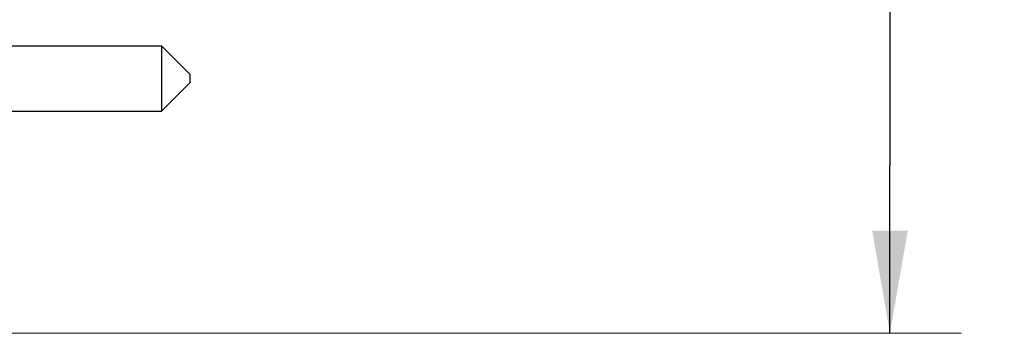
# Model space of a CAD drawing. Header units: inches. Extents: x 0.2 to 16.8, y 0.2 to 10.8.
# Tile 17 of 29: x 11.379 to 13.11, y 3.295 to 3.845. Entities that reach past the tile are written whole.
import ezdxf

# ---------------------------------------------------------------- set-up
doc = ezdxf.new("R2010")
doc.units = ezdxf.units.IN
doc.header["$LTSCALE"] = 0.935
doc.header["$MEASUREMENT"] = 0
doc.layers.get('0').update_dxf_attribs({"linetype": 'CONTINUOUS'})
doc.layers.add('DIMENSIONS', color=7, linetype='CONTINUOUS')
doc.styles.get("Standard").update_dxf_attribs({"font": 'txt', "width": 0.8})
doc.dimstyles.new('DIMSTYLE_2', dxfattribs={"dimtxt": 0.125, "dimasz": 0.18, "dimexe": 0.125, "dimexo": 0.0625, "dimgap": 0.0625, "dimtad": 0, "dimtih": 1, "dimtoh": 1, "dimzin": 4, "dimdsep": 46, "dimtxsty": 'STANDARD', "dimblk": '_FILLED', "dimblk1": '_FILLED', "dimblk2": '_FILLED', "dimcen": 0.09, "dimadec": 0, "dimazin": 0, "dimtp": 0.01, "dimtm": 0.01, "dimtfac": 1, "dimtofl": 0, "dimtmove": 0, "dimatfit": 3, "dimldrblk": '_FILLED', "dimfxl": 1, "dimtolj": 1, "dimtzin": 4, "dimarcsym": 0})

# ---------------------------------------------------------------- blocks, each defined once
blk = doc.blocks.new('_FILLED')
at = {"color": 0, "linetype": 'BYBLOCK'}
blk.add_solid([(0, 0), (-1, 0.1736), (-1, -0.1736)], dxfattribs=at)
blk = doc.blocks.new('*D12')
at = {"layer": 'DIMENSIONS', "color": 2, "linetype": 'CONTINUOUS'}
for p, q in [((10.8549, 8.3609), (13.036, 8.36)), ((12.911, 8.3601), (12.9101, 5.9526)), ((12.909, 3.2952), (12.9099, 5.5151)), ((10.8529, 3.296), (13.034, 3.2951))]:
    blk.add_line(p, q, dxfattribs=at)
at = {"layer": 'DIMENSIONS', "color": 2, "linetype": 'CONTINUOUS', "xscale": 0.18, "yscale": 0.18, "zscale": 0.18}
for p, rotation in [((12.911, 8.3601), 89.9773754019), ((12.909, 3.2952), 269.9773754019)]:
    blk.add_blockref('_FILLED', p, dxfattribs=dict(at, rotation=rotation))
at = {"layer": 'DIMENSIONS', "color": 2, "linetype": 'CONTINUOUS', "insert": (12.76, 5.8901), "char_height": 0.125, "width": 0.7, "attachment_point": 2, "line_spacing_factor": 0.9}
blk.add_mtext('5.06\\P[128.6]', dxfattribs=at)

msp = doc.modelspace()

# ---------------------------------------------------------------- linework, layer by layer
at = {"color": 7, "linetype": 'CONTINUOUS'}
for p, q in [((10.9784, 3.7998), (11.6284, 3.7998)), ((11.6784, 3.7498), (11.6284, 3.7998)), ((11.6284, 3.7998), (11.6284, 3.6848)), ((11.6784, 3.7498), (11.6784, 3.7348)), ((11.6784, 3.7348), (11.6284, 3.6848)), ((10.9784, 3.6848), (11.6284, 3.6848))]:
    msp.add_line(p, q, dxfattribs=at)

# ---------------------------------------------------------------- dimensions: what is measured, and where the dimension line sits
at = {"layer": 'DIMENSIONS', "color": 2, "linetype": 'CONTINUOUS'}
dim = msp.add_linear_dim(base=(12.909, 3.2952), p1=(10.7924, 8.3609), p2=(10.7904, 3.296), angle=269.9774, dimstyle='DIMSTYLE_2', dxfattribs=at)
dim.commit()
dim.dimension.update_dxf_attribs({"geometry": '*D12', "text_midpoint": (12.91, 5.7339), "dimtype": 160})

doc.saveas('drawing.dxf')
